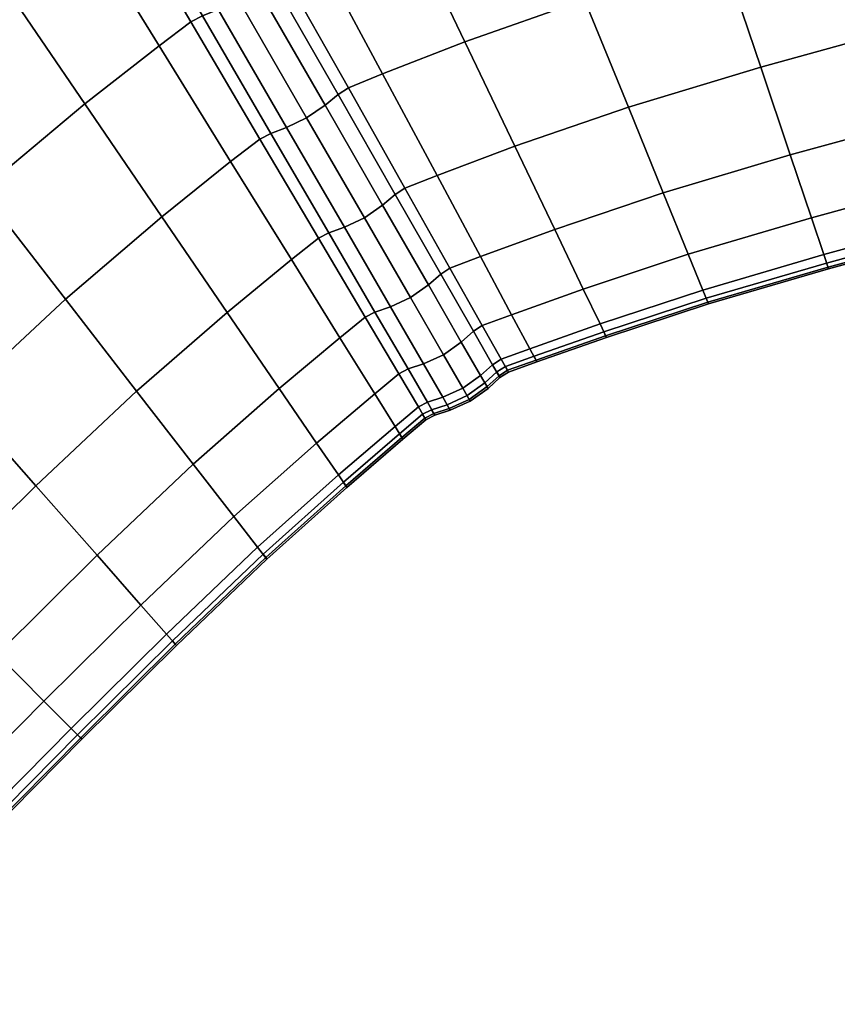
# Model space of a CAD drawing. Header units: centimetres. Extents: x -48.9 to 48.9, y -49 to 48.9.
# Tile 22 of 35: x -13.8 to -6, y 10.7 to 20.1. Entities that reach past the tile are written whole.
import ezdxf

# ---------------------------------------------------------------- set-up
doc = ezdxf.new("R2010")
doc.units = ezdxf.units.CM
doc.layers.add('Layer 01', color=18, linetype='Continuous', true_color=0x000000)

msp = doc.modelspace()

# ---------------------------------------------------------------- meshes
at = {"layer": 'Layer 01'}
mesh = msp.add_polyface(dxfattribs=at)
corners = [(-16.9465, 24.828, 29.4338), (-18.3056, 23.7947, 29.5463), (-17.1635, 22.3181, 28.9298), (-15.9086, 23.2947, 28.8186), (-16.0784, 20.916, 28.0736), (-14.9214, 21.8393, 27.9675), (-14.9928, 23.9533, 28.7441), (-14.0808, 22.4608, 27.8928), (-14.0013, 20.4866, 26.8941), (-13.2297, 21.0739, 26.8235), (-15.0692, 19.6129, 26.9908), (-14.1536, 18.4314, 25.6999), (-13.1646, 19.2596, 25.6156), (-12.4544, 19.8158, 25.5524), (-12.4544, 19.8158, 4.4476), (-13.1646, 19.2596, 4.3844), (-14.0013, 20.4866, 3.1059), (-13.2297, 21.0739, 3.1765), (-14.1536, 18.4314, 4.3001), (-15.0692, 19.6129, 3.0092), (-16.0784, 20.916, 1.9264), (-14.9214, 21.8393, 2.0325), (-14.0808, 22.4608, 2.1072), (-15.9086, 23.2947, 1.1814), (-14.9928, 23.9533, 1.2559), (-17.1635, 22.3181, 1.0702), (-18.3056, 23.7947, 0.4537), (-16.9465, 24.828, 0.5662), (-17.3272, 19.8048, 28.1784), (-16.2311, 18.5612, 27.082), (-16.2311, 18.5612, 2.918), (-17.3272, 19.8048, 1.8216), (-13.7176, 22.7174, 27.8687), (-14.5977, 24.2261, 28.7212), (-13.5956, 22.7836, 27.8819), (-14.4711, 24.297, 28.7361), (-12.8967, 21.3156, 3.2005), (-12.1493, 20.0439, 4.4701), (-13.7176, 22.7174, 2.1313), (-13.5956, 22.7836, 2.1181), (-12.7803, 21.3771, 3.1891), (-12.0391, 20.1009, 4.4609), (-12.9334, 23.1659, 27.8819), (-12.123, 21.7566, 26.8109), (-12.0115, 21.8267, 26.7995), (-12.8151, 23.2385, 27.8687), (-14.5977, 24.2261, 1.2788), (-14.4711, 24.297, 1.2639), (-12.8967, 21.3156, 26.7995), (-12.1493, 20.0439, 25.5299), (-12.0391, 20.1009, 25.5391), (-12.7803, 21.3771, 26.8109), (-12.123, 21.7566, 3.1891), (-12.9334, 23.1659, 2.1181), (-12.8151, 23.2385, 2.1313), (-12.0115, 21.8267, 3.2005), (-12.2548, 21.6576, 3.1632), (-13.0685, 23.0692, 2.0898), (-12.4361, 21.5399, 3.1486), (-13.2518, 22.9528, 2.074), (-12.6287, 21.4417, 3.1632), (-13.4442, 22.8522, 2.0898), (-12.7803, 21.3771, 3.1891), (-13.5956, 22.7836, 2.1181), (-13.0685, 23.0691, 27.9102), (-12.2548, 21.6576, 26.8368), (-13.2518, 22.9528, 27.926), (-12.4361, 21.5399, 26.8514), (-13.4442, 22.8522, 27.9102), (-12.6287, 21.4417, 26.8368), (-13.5956, 22.7836, 27.8819), (-12.7803, 21.3771, 26.8109), (-11.8879, 20.1616, 25.5622), (-12.7803, 21.3771, 26.8109), (-12.0391, 20.1009, 25.5391)]
mesh.append_faces([[corners[k] for k in face] for face in [(0, 1, 2, 3), (3, 2, 4, 5), (6, 3, 5, 7), (7, 5, 8, 9), (5, 4, 10, 8), (8, 10, 11, 12), (9, 8, 12, 13), (14, 15, 16, 17), (15, 18, 19, 16), (16, 19, 20, 21), (17, 16, 21, 22), (22, 21, 23, 24), (21, 20, 25, 23), (23, 25, 26, 27), (4, 28, 29, 10), (19, 30, 31, 20), (6, 7, 32, 33), (33, 32, 34, 35), (14, 17, 36, 37), (17, 22, 38, 36), (36, 38, 39, 40), (37, 36, 40, 41), (42, 43, 44, 45), (22, 24, 46, 38), (38, 46, 47, 39), (7, 9, 48, 32), (9, 13, 49, 48), (48, 49, 50, 51), (32, 48, 51, 34), (52, 53, 54, 55), (53, 52, 56, 57), (57, 56, 58, 59), (59, 58, 60, 61), (61, 60, 62, 63), (43, 42, 64, 65), (65, 64, 66, 67), (67, 66, 68, 69), (69, 68, 70, 71), (72, 69, 73, 74)]])
mesh = msp.add_polyface(dxfattribs=at)
corners = [(-10.0746, 24.3823, 28.0736), (-11.4527, 23.842, 27.9675), (-10.7412, 22.3688, 26.8941), (-9.4507, 22.8567, 26.9909), (-12.4112, 23.4247, 27.8928), (-11.6357, 21.9942, 26.8235), (-10.9338, 20.6937, 25.5524), (-10.097, 21.0307, 25.6156), (-8.8853, 21.4731, 25.6999), (-10.3172, 19.5472, 24.0975), (-9.5309, 19.8524, 24.1513), (-9.5309, 19.8524, 5.8487), (-10.3172, 19.5473, 5.9025), (-10.9338, 20.6937, 4.4476), (-10.097, 21.0307, 4.3844), (-8.8853, 21.4731, 4.3001), (-10.7412, 22.3688, 3.1059), (-9.4507, 22.8567, 3.0092), (-11.6357, 21.9942, 3.1765), (-12.4112, 23.4247, 2.1072), (-11.4527, 23.842, 2.0325), (-10.0746, 24.3823, 1.9264), (-11.3883, 20.4766, 25.5391), (-10.7423, 19.3491, 24.0847), (-10.6443, 19.4126, 24.0775), (-11.2838, 20.5436, 25.5299), (-12.4544, 19.8158, 25.5524), (-11.7698, 18.7086, 24.0975), (-11.4896, 18.9245, 24.0775), (-12.1493, 20.0439, 25.5299), (-11.3857, 18.9777, 24.0847), (-12.0391, 20.1009, 25.5391), (-11.7698, 18.7086, 5.9025), (-12.4544, 19.8158, 4.4476), (-12.1493, 20.0439, 4.4701), (-11.4896, 18.9245, 5.9225), (-12.0391, 20.1009, 4.4609), (-11.3857, 18.9777, 5.9153), (-12.123, 21.7566, 26.8109), (-12.0115, 21.8267, 26.7995), (-12.8151, 23.2385, 27.8687), (-10.7423, 19.3491, 5.9153), (-11.3883, 20.4766, 4.4609), (-11.2838, 20.5436, 4.4701), (-10.6443, 19.4126, 5.9225), (-12.123, 21.7566, 3.1891), (-12.0115, 21.8267, 3.2005), (-12.8151, 23.2385, 2.1313), (-11.5165, 20.3761, 4.4378), (-12.2548, 21.6576, 3.1632), (-11.6956, 20.2573, 4.4245), (-12.4361, 21.5399, 3.1486), (-11.8879, 20.1616, 4.4378), (-12.6287, 21.4417, 3.1632), (-12.0391, 20.1009, 4.4609), (-12.7803, 21.3771, 3.1891), (-10.8669, 19.2475, 5.8955), (-11.0435, 19.1279, 5.8838), (-11.2354, 19.0347, 5.8955), (-11.3857, 18.9777, 5.9153), (-12.0391, 20.1009, 4.4609), (-11.5165, 20.3761, 25.5622), (-10.8669, 19.2475, 24.1045), (-11.6956, 20.2573, 25.5755), (-11.0435, 19.1279, 24.1162), (-11.8879, 20.1616, 25.5622), (-11.2354, 19.0347, 24.1045), (-12.0391, 20.1009, 25.5391), (-11.3857, 18.9777, 24.0847), (-12.2548, 21.6576, 26.8368), (-12.4361, 21.5399, 26.8514), (-12.6287, 21.4417, 26.8368)]
mesh.append_faces([[corners[k] for k in face] for face in [(0, 1, 2, 3), (1, 4, 5, 2), (2, 5, 6, 7), (3, 2, 7, 8), (7, 6, 9, 10), (11, 12, 13, 14), (15, 14, 16, 17), (14, 13, 18, 16), (16, 18, 19, 20), (17, 16, 20, 21), (22, 23, 24, 25), (25, 24, 9, 6), (26, 27, 28, 29), (29, 28, 30, 31), (32, 33, 34, 35), (35, 34, 36, 37), (38, 22, 25, 39), (39, 25, 6, 5), (40, 39, 5, 4), (41, 42, 43, 44), (44, 43, 13, 12), (42, 45, 46, 43), (46, 47, 19, 18), (43, 46, 18, 13), (45, 42, 48, 49), (49, 48, 50, 51), (51, 50, 52, 53), (53, 52, 54, 55), (42, 41, 56, 48), (48, 56, 57, 50), (50, 57, 58, 52), (52, 58, 59, 60), (23, 22, 61, 62), (62, 61, 63, 64), (64, 63, 65, 66), (66, 65, 67, 68), (22, 38, 69, 61), (61, 69, 70, 63), (63, 70, 71, 65)]])
mesh = msp.add_polyface(dxfattribs=at)
corners = [(-3.0417, 23.0389, 25.6999), (-4.4794, 22.7182, 25.7765), (-4.2192, 21.4258, 24.2835), (-2.8637, 21.7371, 24.2215), (-5.9838, 22.3318, 25.8102), (-5.6423, 21.0572, 24.3104), (-5.3542, 19.9821, 22.6497), (-3.9997, 20.3354, 22.6291), (-2.7132, 20.6374, 22.5811), (-3.8252, 19.4683, 20.8468), (-2.5934, 19.7623, 20.8119), (-5.1252, 19.1277, 20.8615), (-3.7003, 18.8474, 18.9942), (-2.5075, 19.1352, 18.9715), (-2.5075, 19.1352, 11.0285), (-3.7003, 18.8474, 11.0058), (-3.8252, 19.4683, 9.1532), (-2.5934, 19.7623, 9.1881), (-5.1252, 19.1277, 9.1385), (-5.3542, 19.9821, 7.3503), (-3.9997, 20.3354, 7.3709), (-2.7132, 20.6374, 7.4189), (-4.2192, 21.4258, 5.7165), (-2.8637, 21.7371, 5.7785), (-5.6423, 21.0572, 5.6896), (-5.9838, 22.3318, 4.1898), (-4.4794, 22.7182, 4.2235), (-3.0417, 23.0389, 4.3001), (-7.959, 23.3372, 27.082), (-9.4507, 22.8567, 26.9909), (-8.8853, 21.4731, 25.6999), (-7.4798, 21.9142, 25.7765), (-7.059, 20.6649, 24.2835), (-8.3885, 20.2567, 24.2215), (-7.969, 19.2291, 22.5811), (-6.7039, 19.6108, 22.6291), (-6.4214, 18.7727, 20.8468), (-6.4214, 18.7727, 9.1532), (-6.7039, 19.6108, 7.3709), (-7.059, 20.6649, 5.7165), (-7.969, 19.2291, 7.4189), (-8.3885, 20.2567, 5.7785), (-8.8853, 21.4731, 4.3001), (-7.4798, 21.9142, 4.2235), (-9.4507, 22.8567, 3.0092), (-7.959, 23.3372, 2.918), (-10.097, 21.0307, 25.6156), (-9.5309, 19.8524, 24.1513), (-10.3172, 19.5472, 24.0975), (-9.7964, 18.5763, 22.4825), (-9.0528, 18.8555, 22.5258), (-9.0528, 18.8555, 7.4743), (-9.5309, 19.8524, 5.8487), (-9.7964, 18.5763, 7.5175), (-10.3172, 19.5473, 5.9025), (-10.097, 21.0307, 4.3844), (-1.6722, 21.9582, 24.1513), (-1.5878, 20.8558, 22.5258), (-1.5202, 19.9776, 20.7711), (-1.4715, 19.3478, 18.9448), (-1.4715, 19.3478, 11.0552), (-1.5202, 19.9776, 9.2289), (-1.5878, 20.8558, 7.4742), (-0.8043, 20.9857, 7.5175), (-1.6722, 21.9582, 5.8487), (-0.8387, 22.087, 5.9025)]
mesh.append_faces([[corners[k] for k in face] for face in [(0, 1, 2, 3), (1, 4, 5, 2), (2, 5, 6, 7), (3, 2, 7, 8), (8, 7, 9, 10), (7, 6, 11, 9), (10, 9, 12, 13), (14, 15, 16, 17), (16, 18, 19, 20), (17, 16, 20, 21), (21, 20, 22, 23), (20, 19, 24, 22), (22, 24, 25, 26), (23, 22, 26, 27), (28, 29, 30, 31), (4, 31, 32, 5), (31, 30, 33, 32), (32, 33, 34, 35), (5, 32, 35, 6), (6, 35, 36, 11), (18, 37, 38, 19), (19, 38, 39, 24), (38, 40, 41, 39), (39, 41, 42, 43), (24, 39, 43, 25), (43, 42, 44, 45), (30, 46, 47, 33), (47, 48, 49, 50), (33, 47, 50, 34), (40, 51, 52, 41), (51, 53, 54, 52), (41, 52, 55, 42), (56, 3, 8, 57), (57, 8, 10, 58), (58, 10, 13, 59), (60, 14, 17, 61), (61, 17, 21, 62), (63, 62, 64, 65), (62, 21, 23, 64)]])
mesh = msp.add_polyface(dxfattribs=at)
corners = [(-12.4544, 19.8158, 25.5524), (-13.1646, 19.2596, 25.6156), (-12.4272, 18.1802, 24.1513), (-11.7698, 18.7086, 24.0975), (-14.1536, 18.4314, 25.6999), (-13.3486, 17.393, 24.2215), (-12.6684, 16.5159, 22.5811), (-11.803, 17.2678, 22.5258), (-11.1894, 17.772, 22.4825), (-11.3053, 16.541, 20.7711), (-10.726, 17.0257, 20.7388), (-12.1271, 15.818, 20.8119), (-10.9482, 16.0199, 18.9448), (-10.3933, 16.4903, 18.9234), (-10.3933, 16.4903, 11.0766), (-10.9482, 16.0199, 11.0552), (-11.3053, 16.541, 9.2289), (-10.726, 17.0257, 9.2612), (-12.1271, 15.818, 9.1881), (-12.6684, 16.5159, 7.4189), (-11.803, 17.2678, 7.4742), (-11.1894, 17.772, 7.5175), (-12.4272, 18.1802, 5.8487), (-11.7698, 18.7086, 5.9025), (-13.3486, 17.393, 5.7785), (-14.1536, 18.4314, 4.3001), (-13.1646, 19.2596, 4.3844), (-12.4544, 19.8158, 4.4476), (-15.0692, 19.6129, 26.9908), (-16.2311, 18.5612, 27.082), (-15.2384, 17.4348, 25.7765), (-14.3668, 16.4457, 24.2835), (-16.348, 16.348, 25.8102), (-15.4149, 15.4149, 24.3104), (-13.6315, 15.6111, 22.6291), (-13.6315, 15.6111, 7.3709), (-14.3668, 16.4457, 5.7165), (-15.4149, 15.4149, 5.6896), (-16.348, 16.348, 4.1898), (-15.2384, 17.4348, 4.2235), (-16.2311, 18.5612, 2.918), (-15.0692, 19.6129, 3.0092), (-10.9303, 17.9777, 22.4658), (-11.4896, 18.9245, 24.0775), (-10.8322, 18.0276, 22.471), (-11.3857, 18.9777, 24.0847), (-10.4838, 17.2232, 20.7258), (-10.3906, 17.2706, 20.7294), (-10.9303, 17.9777, 7.5342), (-10.4838, 17.2232, 9.2742), (-10.8322, 18.0276, 7.529), (-10.3906, 17.2706, 9.2706), (-11.4896, 18.9245, 5.9225), (-11.3857, 18.9777, 5.9153), (-10.8669, 19.2475, 5.8955), (-10.3174, 18.2923, 7.5127), (-10.4917, 18.1722, 7.503), (-11.0435, 19.1279, 5.8838), (-10.6829, 18.0813, 7.5127), (-11.2354, 19.0347, 5.8955), (-10.8322, 18.0276, 7.529), (-11.3857, 18.9777, 5.9153), (-10.2425, 17.3215, 9.2582), (-10.3906, 17.2706, 9.2706), (-10.8322, 18.0276, 7.529), (-10.2425, 17.3215, 20.7418), (-10.6829, 18.0813, 22.4873), (-10.8322, 18.0276, 22.471), (-10.3906, 17.2706, 20.7294), (-10.1963, 18.3947, 22.471), (-10.7423, 19.3491, 24.0847), (-10.8669, 19.2475, 24.1045), (-10.3174, 18.2923, 22.4873), (-11.0435, 19.1279, 24.1162), (-10.4917, 18.1722, 22.497), (-11.2354, 19.0347, 24.1045), (-11.3857, 18.9777, 24.0847), (-10.8322, 18.0276, 22.471)]
mesh.append_faces([[corners[k] for k in face] for face in [(0, 1, 2, 3), (1, 4, 5, 2), (2, 5, 6, 7), (3, 2, 7, 8), (8, 7, 9, 10), (7, 6, 11, 9), (10, 9, 12, 13), (14, 15, 16, 17), (16, 18, 19, 20), (17, 16, 20, 21), (21, 20, 22, 23), (20, 19, 24, 22), (22, 24, 25, 26), (23, 22, 26, 27), (28, 29, 30, 4), (4, 30, 31, 5), (30, 32, 33, 31), (5, 31, 34, 6), (19, 35, 36, 24), (36, 37, 38, 39), (24, 36, 39, 25), (25, 39, 40, 41), (3, 8, 42, 43), (43, 42, 44, 45), (8, 10, 46, 42), (42, 46, 47, 44), (17, 21, 48, 49), (49, 48, 50, 51), (21, 23, 52, 48), (48, 52, 53, 50), (54, 55, 56, 57), (57, 56, 58, 59), (59, 58, 60, 61), (58, 62, 63, 64), (65, 66, 67, 68), (69, 70, 71, 72), (72, 71, 73, 74), (74, 73, 75, 66), (66, 75, 76, 77)]])
mesh = msp.add_polyface(dxfattribs=at)
corners = [(-3.8252, 19.4683, 20.8468), (-5.1252, 19.1277, 20.8615), (-4.9613, 18.5159, 19.0037), (-3.7003, 18.8474, 18.9942), (-6.2192, 18.1724, 18.9942), (-6.1008, 17.821, 17.1978), (-4.8654, 18.1577, 17.2027), (-7.3961, 17.8253, 18.9715), (-7.2561, 17.4821, 17.1862), (-7.2022, 17.3492, 15.8312), (-6.0552, 17.6847, 15.8349), (-4.8281, 18.0188, 15.8365), (-3.7003, 18.8474, 11.0058), (-4.9613, 18.5159, 10.9963), (-5.1252, 19.1277, 9.1385), (-3.8252, 19.4683, 9.1532), (-6.7039, 19.6108, 22.6291), (-7.969, 19.2291, 22.5811), (-7.6352, 18.4114, 20.8119), (-6.4214, 18.7727, 20.8468), (-4.8281, 18.0188, 14.1635), (-6.0552, 17.6847, 14.1651), (-6.1008, 17.821, 12.8022), (-4.8654, 18.1577, 12.7973), (-7.2022, 17.3492, 14.1688), (-7.2561, 17.4821, 12.8138), (-7.3961, 17.8253, 11.0285), (-6.2192, 18.1724, 11.0058), (-6.4214, 18.7727, 9.1532), (-7.6352, 18.4114, 9.1881), (-7.969, 19.2291, 7.4189), (-6.7039, 19.6108, 7.3709), (-2.5075, 19.1352, 18.9715), (-3.627, 18.4839, 17.1978), (-2.4571, 18.768, 17.1862), (-3.5984, 18.343, 15.8349), (-2.4373, 18.6259, 15.8312), (-2.4373, 18.6259, 14.1688), (-3.5984, 18.343, 14.1651), (-3.627, 18.4839, 12.8022), (-2.4571, 18.7681, 12.8138), (-2.5075, 19.1352, 11.0285), (-4.8327, 18.0358, 15.1994), (-3.6015, 18.3605, 15.1992), (-4.8432, 18.075, 15), (-3.6093, 18.4004, 15), (-2.4392, 18.644, 15.1987), (-2.4444, 18.6846, 15), (-2.4444, 18.6846, 15), (-3.6093, 18.4004, 15), (-3.6015, 18.3605, 14.8008), (-2.4392, 18.644, 14.8013), (-3.6093, 18.4004, 15), (-4.8432, 18.075, 15), (-4.8327, 18.0358, 14.8006), (-6.0612, 17.7014, 15.1992), (-7.2096, 17.3658, 15.1987), (-7.2254, 17.4036, 15), (-6.0745, 17.7399, 15), (-4.8432, 18.075, 15), (-6.0745, 17.7399, 15), (-6.0612, 17.7014, 14.8008), (-6.0745, 17.7399, 15), (-7.2254, 17.4036, 15), (-7.2096, 17.3658, 14.8013)]
mesh.append_faces([[corners[k] for k in face] for face in [(0, 1, 2, 3), (2, 4, 5, 6), (4, 7, 8, 5), (5, 8, 9, 10), (6, 5, 10, 11), (12, 13, 14, 15), (16, 17, 18, 19), (19, 18, 7, 4), (1, 19, 4, 2), (20, 21, 22, 23), (21, 24, 25, 22), (22, 25, 26, 27), (23, 22, 27, 13), (13, 27, 28, 14), (27, 26, 29, 28), (28, 29, 30, 31), (32, 3, 33, 34), (3, 2, 6, 33), (33, 6, 11, 35), (34, 33, 35, 36), (37, 38, 39, 40), (38, 20, 23, 39), (39, 23, 13, 12), (40, 39, 12, 41), (35, 11, 42, 43), (43, 42, 44, 45), (46, 43, 45, 47), (48, 49, 50, 51), (52, 53, 54, 50), (50, 54, 20, 38), (51, 50, 38, 37), (11, 10, 55, 42), (10, 9, 56, 55), (55, 56, 57, 58), (42, 55, 58, 44), (59, 60, 61, 54), (62, 63, 64, 61), (61, 64, 24, 21), (54, 61, 21, 20)]])
mesh = msp.add_polyface(dxfattribs=at)
corners = [(-10.7423, 19.3491, 24.0847), (-10.1963, 18.3947, 22.471), (-10.1041, 18.4547, 22.4658), (-10.6443, 19.4126, 24.0775), (-9.7964, 18.5763, 22.4825), (-10.3172, 19.5472, 24.0975), (-10.726, 17.0257, 20.7388), (-10.3933, 16.4903, 18.9234), (-10.1632, 16.6819, 18.9146), (-10.4838, 17.2232, 20.7258), (-10.0738, 16.7276, 18.9168), (-10.3906, 17.2706, 20.7294), (-10.1236, 16.0558, 14.1767), (-10.1985, 16.1768, 12.8386), (-9.9756, 16.365, 12.8432), (-9.9038, 16.2427, 14.1782), (-10.3933, 16.4903, 11.0766), (-10.1632, 16.6819, 11.0854), (-10.0738, 16.7276, 11.0832), (-9.8885, 16.4097, 12.8421), (-9.8176, 16.287, 14.1778), (-10.726, 17.0257, 9.2612), (-10.4838, 17.2232, 9.2742), (-10.3906, 17.2706, 9.2706), (-10.1985, 16.1768, 17.1614), (-9.9756, 16.365, 17.1568), (-10.1236, 16.0558, 15.8233), (-9.9038, 16.2427, 15.8218), (-9.8176, 16.287, 15.8222), (-9.8885, 16.4097, 17.1579), (-10.1963, 18.3947, 7.529), (-10.7423, 19.3491, 5.9153), (-10.6443, 19.4126, 5.9225), (-10.1041, 18.4547, 7.5342), (-10.3172, 19.5473, 5.9025), (-9.7964, 18.5763, 7.5175), (-9.7614, 17.6338, 9.2706), (-9.6739, 17.6908, 9.2742), (-9.7614, 17.6338, 20.7294), (-9.6739, 17.6908, 20.7258), (-10.3174, 18.2923, 7.5127), (-10.8669, 19.2475, 5.8955), (-9.8797, 17.531, 9.2582), (-9.5657, 16.9848, 11.0748), (-9.7364, 16.8639, 11.0696), (-10.0519, 17.4104, 9.2506), (-10.4917, 18.1722, 7.503), (-10.2425, 17.3215, 9.2582), (-10.6829, 18.0813, 7.5127), (-9.9264, 16.7765, 11.0748), (-10.0738, 16.7276, 11.0832), (-10.3906, 17.2706, 9.2706), (-9.7415, 16.4574, 17.1623), (-9.9264, 16.7765, 18.9252), (-10.0738, 16.7276, 18.9168), (-9.8885, 16.4097, 17.1579), (-9.7415, 16.4574, 12.8377), (-9.8885, 16.4097, 12.8421), (-10.0738, 16.7276, 11.0832), (-10.3174, 18.2923, 22.4873), (-9.8797, 17.531, 20.7418), (-10.4917, 18.1722, 22.497), (-10.0519, 17.4104, 20.7494), (-9.5657, 16.9848, 18.9252), (-9.7364, 16.8639, 18.9304), (-10.2425, 17.3215, 20.7418), (-10.6829, 18.0813, 22.4873), (-10.3906, 17.2706, 20.7294), (-10.0738, 16.7276, 18.9168), (-9.8287, 16.3033, 14.8024), (-9.9148, 16.259, 14.8025), (-9.8287, 16.3033, 14.8024), (-9.8504, 16.3389, 15), (-9.9367, 16.2945, 15), (-10.1342, 16.0718, 14.8023), (-10.1564, 16.1069, 15), (-10.1564, 16.1069, 15), (-9.9367, 16.2945, 15), (-9.9148, 16.259, 15.1975), (-10.1342, 16.0718, 15.1977), (-9.9367, 16.2945, 15), (-9.8504, 16.3389, 15), (-9.8287, 16.3033, 15.1976), (-9.8287, 16.3033, 15.1976)]
mesh.append_faces([[corners[k] for k in face] for face in [(0, 1, 2, 3), (3, 2, 4, 5), (6, 7, 8, 9), (9, 8, 10, 11), (12, 13, 14, 15), (13, 16, 17, 14), (14, 17, 18, 19), (15, 14, 19, 20), (16, 21, 22, 17), (17, 22, 23, 18), (7, 24, 25, 8), (24, 26, 27, 25), (25, 27, 28, 29), (8, 25, 29, 10), (30, 31, 32, 33), (33, 32, 34, 35), (36, 30, 33, 37), (1, 38, 39, 2), (31, 30, 40, 41), (30, 36, 42, 40), (42, 43, 44, 45), (40, 42, 45, 46), (46, 45, 47, 48), (45, 44, 49, 47), (47, 49, 50, 51), (52, 53, 54, 55), (49, 56, 57, 58), (38, 1, 59, 60), (60, 59, 61, 62), (63, 60, 62, 64), (64, 62, 65, 53), (62, 61, 66, 65), (53, 65, 67, 68), (15, 20, 69, 70), (70, 71, 72, 73), (74, 70, 73, 75), (76, 77, 78, 79), (80, 81, 82, 78), (78, 83, 28, 27)]])
mesh = msp.add_polyface(dxfattribs=at)
corners = [(-7.3961, 17.8253, 18.9715), (-8.3995, 17.4914, 18.9448), (-8.2399, 17.1577, 17.1725), (-7.2561, 17.4821, 17.1862), (-9.0844, 17.246, 18.9234), (-8.9103, 16.9206, 17.1614), (-8.8429, 16.7951, 15.8233), (-8.1783, 17.0287, 15.8269), (-7.2022, 17.3492, 15.8312), (-7.969, 19.2291, 22.5811), (-9.0528, 18.8555, 22.5258), (-8.6723, 18.0612, 20.7711), (-7.6352, 18.4114, 20.8119), (-9.7964, 18.5763, 22.4825), (-9.3817, 17.8019, 20.7388), (-7.2022, 17.3492, 14.1688), (-8.1782, 17.0287, 14.1731), (-8.2399, 17.1577, 12.8275), (-7.2561, 17.4821, 12.8138), (-8.8429, 16.7951, 14.1767), (-8.9103, 16.9206, 12.8386), (-9.0844, 17.246, 11.0766), (-8.3995, 17.4914, 11.0552), (-7.3961, 17.8253, 11.0285), (-8.6723, 18.0612, 9.2289), (-7.6352, 18.4114, 9.1881), (-9.3817, 17.8019, 9.2612), (-9.7964, 18.5763, 7.5175), (-9.0528, 18.8555, 7.4743), (-7.969, 19.2291, 7.4189), (-9.4496, 17.0879, 18.9168), (-9.267, 16.7685, 17.1579), (-9.1848, 16.8216, 17.1568), (-9.3654, 17.1425, 18.9146), (-9.4496, 17.0879, 11.0832), (-9.7614, 17.6338, 9.2706), (-9.6739, 17.6908, 9.2742), (-9.3654, 17.1425, 11.0854), (-10.1041, 18.4547, 7.5342), (-9.267, 16.7685, 12.8421), (-9.1848, 16.8216, 12.8432), (-9.1147, 16.6983, 14.1782), (-9.7614, 17.6338, 20.7294), (-9.6739, 17.6908, 20.7258), (-10.1041, 18.4547, 22.4658), (-9.3818, 16.6651, 12.8377), (-9.5657, 16.9848, 11.0748), (-9.8797, 17.531, 9.2582), (-9.5657, 16.9848, 18.9252), (-9.3818, 16.6651, 17.1623), (-9.8797, 17.531, 20.7418), (-8.1865, 17.0456, 14.8018), (-8.8515, 16.8124, 14.8023), (-7.2096, 17.3658, 14.8013), (-7.2254, 17.4036, 15), (-8.2044, 17.0828, 15), (-8.8708, 16.8492, 15), (-8.8708, 16.8492, 15), (-8.2044, 17.0828, 15), (-8.1865, 17.0456, 15.1982), (-8.8515, 16.8124, 15.1977), (-8.2044, 17.0828, 15), (-7.2254, 17.4036, 15), (-7.2096, 17.3658, 15.1987)]
mesh.append_faces([[corners[k] for k in face] for face in [(0, 1, 2, 3), (1, 4, 5, 2), (2, 5, 6, 7), (3, 2, 7, 8), (9, 10, 11, 12), (10, 13, 14, 11), (11, 14, 4, 1), (12, 11, 1, 0), (15, 16, 17, 18), (16, 19, 20, 17), (17, 20, 21, 22), (18, 17, 22, 23), (23, 22, 24, 25), (22, 21, 26, 24), (24, 26, 27, 28), (25, 24, 28, 29), (30, 31, 32, 33), (33, 32, 5, 4), (34, 35, 36, 37), (36, 38, 27, 26), (37, 36, 26, 21), (39, 34, 37, 40), (40, 37, 21, 20), (41, 40, 20, 19), (42, 30, 33, 43), (43, 33, 4, 14), (44, 43, 14, 13), (34, 39, 45, 46), (35, 34, 46, 47), (31, 30, 48, 49), (30, 42, 50, 48), (19, 16, 51, 52), (16, 15, 53, 51), (51, 53, 54, 55), (52, 51, 55, 56), (57, 58, 59, 60), (61, 62, 63, 59), (59, 63, 8, 7), (60, 59, 7, 6)]])
mesh = msp.add_polyface(dxfattribs=at)
corners = [(-9.267, 16.7685, 17.1579), (-9.1961, 16.6458, 15.8222), (-9.1147, 16.6983, 15.8218), (-9.1848, 16.8216, 17.1568), (-8.8429, 16.7951, 15.8233), (-8.9103, 16.9206, 17.1614), (-9.1961, 16.6458, 14.1778), (-9.267, 16.7685, 12.8421), (-9.1848, 16.8216, 12.8432), (-9.1147, 16.6983, 14.1782), (-9.3105, 16.542, 14.1764), (-9.3818, 16.6651, 12.8377), (-9.4803, 16.4204, 14.1755), (-9.5516, 16.5439, 12.835), (-9.5657, 16.9848, 11.0748), (-9.7364, 16.8639, 11.0696), (-9.3818, 16.6651, 17.1623), (-9.3105, 16.542, 15.8236), (-9.5657, 16.9848, 18.9252), (-9.7364, 16.8639, 18.9304), (-9.5516, 16.5439, 17.165), (-9.4803, 16.4204, 15.8245), (-9.7415, 16.4574, 17.1623), (-9.6706, 16.3341, 15.8236), (-9.9264, 16.7765, 18.9252), (-9.8885, 16.4097, 17.1579), (-9.8176, 16.287, 15.8222), (-9.7415, 16.4574, 12.8377), (-9.9264, 16.7765, 11.0748), (-9.6706, 16.3341, 14.1764), (-9.8176, 16.287, 14.1778), (-9.8885, 16.4097, 12.8421), (-9.3194, 16.5592, 15.1978), (-9.2048, 16.6636, 15.1976), (-9.4899, 16.4369, 15.1979), (-9.5106, 16.4728, 15), (-9.3397, 16.5955, 15), (-9.2248, 16.7001, 15), (-9.2248, 16.7001, 15), (-9.3397, 16.5955, 15), (-9.3194, 16.5592, 14.8022), (-9.2048, 16.6636, 14.8024), (-9.3397, 16.5955, 15), (-9.5106, 16.4728, 15), (-9.4899, 16.4369, 14.8021), (-9.681, 16.3505, 15.1978), (-9.8176, 16.287, 15.8222), (-9.8287, 16.3033, 15.1976), (-9.8504, 16.3389, 15), (-9.7023, 16.3862, 15), (-9.5106, 16.4728, 15), (-9.7023, 16.3862, 15), (-9.681, 16.3505, 14.8022), (-9.7023, 16.3862, 15), (-9.8504, 16.3389, 15), (-9.8287, 16.3033, 14.8024), (-9.8176, 16.287, 14.1778), (-9.1233, 16.716, 14.8025), (-8.8429, 16.7951, 14.1767), (-8.8515, 16.8124, 14.8023), (-8.8708, 16.8492, 15), (-9.1432, 16.7527, 15), (-9.2248, 16.7001, 15), (-9.1432, 16.7527, 15), (-9.1233, 16.716, 15.1975), (-9.1432, 16.7527, 15), (-8.8708, 16.8492, 15), (-8.8515, 16.8124, 15.1977)]
mesh.append_faces([[corners[k] for k in face] for face in [(0, 1, 2, 3), (3, 2, 4, 5), (6, 7, 8, 9), (7, 6, 10, 11), (11, 10, 12, 13), (14, 11, 13, 15), (1, 0, 16, 17), (16, 18, 19, 20), (17, 16, 20, 21), (21, 20, 22, 23), (20, 19, 24, 22), (23, 22, 25, 26), (15, 13, 27, 28), (13, 12, 29, 27), (27, 29, 30, 31), (1, 17, 32, 33), (17, 21, 34, 32), (32, 34, 35, 36), (33, 32, 36, 37), (38, 39, 40, 41), (42, 43, 44, 40), (40, 44, 12, 10), (41, 40, 10, 6), (21, 23, 45, 34), (23, 46, 47, 45), (45, 47, 48, 49), (34, 45, 49, 35), (50, 51, 52, 44), (53, 54, 55, 52), (52, 55, 56, 29), (44, 52, 29, 12), (6, 9, 57, 41), (9, 58, 59, 57), (57, 59, 60, 61), (41, 57, 61, 62), (37, 63, 64, 33), (65, 66, 67, 64), (64, 67, 4, 2), (33, 64, 2, 1)]])
mesh = msp.add_polyface(dxfattribs=at)
corners = [(-11.3053, 16.541, 20.7711), (-12.1271, 15.818, 20.8119), (-11.7391, 15.3178, 18.9715), (-10.9482, 16.0199, 18.9448), (-11.4237, 14.9119, 14.1688), (-12.2879, 14.0863, 14.1651), (-12.3831, 14.194, 12.8022), (-11.5119, 15.0251, 12.8138), (-13.1907, 13.1907, 14.1635), (-13.2924, 13.2924, 12.7973), (-13.5546, 13.5545, 10.9963), (-12.6282, 14.4722, 11.0059), (-11.7391, 15.3178, 11.0285), (-10.9482, 16.0199, 11.0552), (-12.1271, 15.818, 9.1881), (-11.3053, 16.541, 9.2289), (-12.6282, 14.4722, 18.9942), (-12.3831, 14.194, 17.1978), (-11.5119, 15.0251, 17.1862), (-13.2924, 13.2924, 17.2027), (-13.1907, 13.1907, 15.8365), (-12.2879, 14.0863, 15.8349), (-11.4237, 14.9119, 15.8312), (-12.6684, 16.5159, 22.5811), (-13.6315, 15.6111, 22.6291), (-13.0469, 14.9475, 20.8468), (-10.1236, 16.0558, 14.1767), (-10.6582, 15.5969, 14.1731), (-10.7391, 15.7148, 12.8275), (-10.1985, 16.1768, 12.8386), (-10.3933, 16.4903, 11.0766), (-10.3933, 16.4903, 18.9234), (-10.7391, 15.7148, 17.1725), (-10.1985, 16.1768, 17.1614), (-10.6582, 15.5969, 15.8269), (-10.1236, 16.0558, 15.8233), (-13.0469, 14.9475, 9.1532), (-13.6315, 15.6111, 7.3709), (-12.6684, 16.5159, 7.4189), (-12.2992, 14.0999, 15.1992), (-11.4344, 14.9266, 15.1987), (-13.2031, 13.2031, 15.1994), (-13.2319, 13.2319, 15), (-12.326, 14.1306, 15), (-11.4592, 14.9592, 15), (-11.4592, 14.9592, 15), (-12.326, 14.1306, 15), (-12.2992, 14.0999, 14.8008), (-11.4344, 14.9266, 14.8013), (-12.326, 14.1306, 15), (-13.2319, 13.2319, 15), (-13.2031, 13.2031, 14.8006), (-10.6687, 15.6125, 14.8018), (-10.1342, 16.0718, 14.8023), (-10.1564, 16.1069, 15), (-10.6919, 15.6466, 15), (-11.4592, 14.9592, 15), (-10.6919, 15.6466, 15), (-10.6687, 15.6125, 15.1982), (-10.6919, 15.6466, 15), (-10.1564, 16.1069, 15), (-10.1342, 16.0718, 15.1977), (-9.9038, 16.2427, 14.1782), (-9.9148, 16.259, 14.8025), (-9.9148, 16.259, 15.1975), (-9.9038, 16.2427, 15.8218)]
mesh.append_faces([[corners[k] for k in face] for face in [(0, 1, 2, 3), (4, 5, 6, 7), (5, 8, 9, 6), (6, 9, 10, 11), (7, 6, 11, 12), (13, 12, 14, 15), (2, 16, 17, 18), (17, 19, 20, 21), (18, 17, 21, 22), (23, 24, 25, 1), (1, 25, 16, 2), (26, 27, 28, 29), (27, 4, 7, 28), (28, 7, 12, 13), (29, 28, 13, 30), (31, 3, 32, 33), (3, 2, 18, 32), (32, 18, 22, 34), (33, 32, 34, 35), (12, 11, 36, 14), (14, 36, 37, 38), (22, 21, 39, 40), (21, 20, 41, 39), (39, 41, 42, 43), (40, 39, 43, 44), (45, 46, 47, 48), (49, 50, 51, 47), (47, 51, 8, 5), (48, 47, 5, 4), (4, 27, 52, 48), (27, 26, 53, 52), (52, 53, 54, 55), (48, 52, 55, 56), (44, 57, 58, 40), (59, 60, 61, 58), (58, 61, 35, 34), (40, 58, 34, 22), (26, 62, 63, 53), (61, 64, 65, 35)]])
mesh = msp.add_polyface(dxfattribs=at)
corners = [(-13.5546, 13.5545, 19.0037), (-14.4722, 12.6282, 18.9942), (-14.194, 12.3831, 17.1978), (-13.2924, 13.2924, 17.2027), (-15.3178, 11.7391, 18.9715), (-15.0251, 11.5119, 17.1862), (-14.9119, 11.4237, 15.8312), (-14.0863, 12.2878, 15.8349), (-13.1907, 13.1907, 15.8365), (-12.6282, 14.4722, 18.9942), (-12.3831, 14.194, 17.1978), (-14.3668, 16.4457, 24.2835), (-15.4149, 15.4149, 24.3104), (-14.6279, 14.6279, 22.6497), (-13.6315, 15.6111, 22.6291), (-14.0024, 14.0024, 20.8615), (-13.0469, 14.9475, 20.8468), (-12.6282, 14.4722, 11.0059), (-13.5546, 13.5545, 10.9963), (-14.0024, 14.0024, 9.1385), (-13.0469, 14.9475, 9.1532), (-14.6279, 14.6279, 7.3503), (-13.6315, 15.6111, 7.3709), (-15.4149, 15.4149, 5.6896), (-14.3668, 16.4457, 5.7165), (-16.4457, 14.3668, 24.2835), (-15.6111, 13.6315, 22.6291), (-14.9475, 13.0469, 20.8468), (-15.818, 12.1271, 20.8119), (-13.1907, 13.1907, 14.1635), (-14.0863, 12.2878, 14.1651), (-14.194, 12.3831, 12.8022), (-13.2924, 13.2924, 12.7973), (-14.9119, 11.4237, 14.1688), (-15.0251, 11.5119, 12.8138), (-15.3178, 11.7391, 11.0285), (-14.4722, 12.6282, 11.0058), (-16.0199, 10.9482, 18.9448), (-15.7148, 10.7391, 17.1725), (-15.5969, 10.6582, 15.8269), (-14.9475, 13.0469, 9.1532), (-15.818, 12.1271, 9.1881), (-15.6111, 13.6315, 7.3709), (-16.4457, 14.3668, 5.7165), (-15.5969, 10.6582, 14.1731), (-15.7148, 10.7391, 12.8275), (-16.0199, 10.9482, 11.0552), (-14.0999, 12.2992, 15.1992), (-13.2031, 13.2031, 15.1994), (-14.9266, 11.4344, 15.1987), (-14.9592, 11.4592, 15), (-14.1306, 12.3259, 15), (-13.2319, 13.2319, 15), (-13.2319, 13.2319, 15), (-14.1306, 12.3259, 15), (-14.0999, 12.2992, 14.8008), (-13.2031, 13.2031, 14.8006), (-14.1306, 12.3259, 15), (-14.9592, 11.4592, 15), (-14.9266, 11.4344, 14.8013), (-15.6125, 10.6687, 14.8018), (-14.9592, 11.4592, 15), (-15.6466, 10.6919, 15), (-15.6466, 10.6919, 15), (-15.6125, 10.6687, 15.1982)]
mesh.append_faces([[corners[k] for k in face] for face in [(0, 1, 2, 3), (1, 4, 5, 2), (2, 5, 6, 7), (3, 2, 7, 8), (9, 0, 3, 10), (11, 12, 13, 14), (14, 13, 15, 16), (16, 15, 0, 9), (17, 18, 19, 20), (20, 19, 21, 22), (22, 21, 23, 24), (12, 25, 26, 13), (13, 26, 27, 15), (27, 28, 4, 1), (15, 27, 1, 0), (29, 30, 31, 32), (30, 33, 34, 31), (31, 34, 35, 36), (32, 31, 36, 18), (4, 37, 38, 5), (5, 38, 39, 6), (18, 36, 40, 19), (36, 35, 41, 40), (19, 40, 42, 21), (21, 42, 43, 23), (33, 44, 45, 34), (34, 45, 46, 35), (8, 7, 47, 48), (7, 6, 49, 47), (47, 49, 50, 51), (48, 47, 51, 52), (53, 54, 55, 56), (57, 58, 59, 55), (55, 59, 33, 30), (56, 55, 30, 29), (44, 33, 59, 60), (60, 59, 61, 62), (63, 50, 49, 64), (64, 49, 6, 39)]])

doc.saveas('drawing.dxf')
